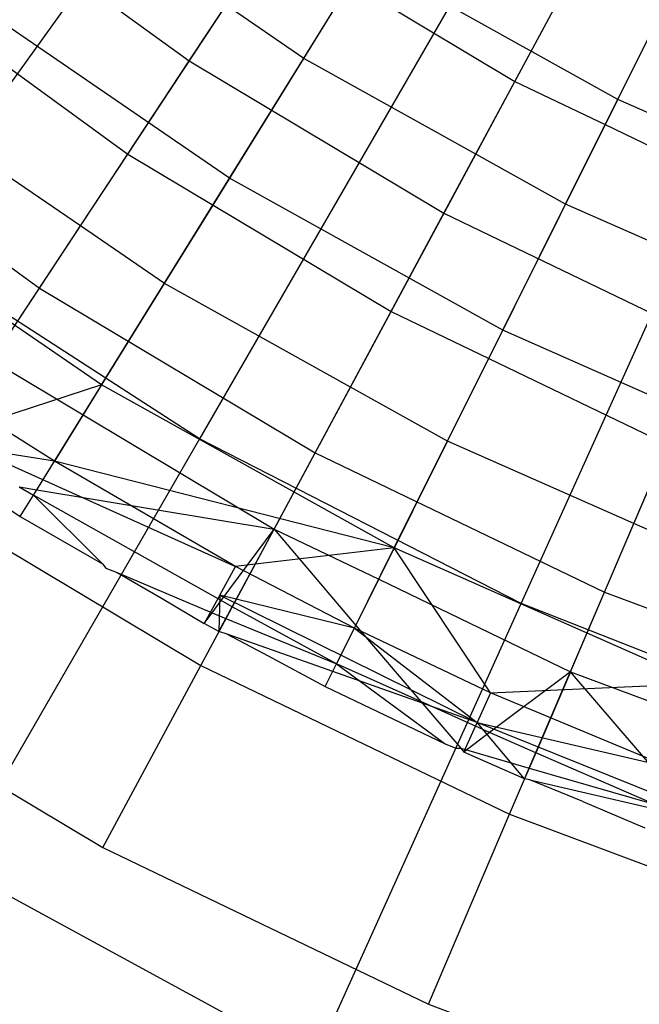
# Model space of a CAD drawing. Extents: x 0.1 to 25.1, y -5.4 to 12.3.
# Tile 25 of 107: x 11.519 to 11.863, y -1.478 to -0.931. Entities that reach past the tile are written whole.
import ezdxf

# ---------------------------------------------------------------- set-up
doc = ezdxf.new("R2010")
doc.units = 0
doc.header["$LTSCALE"] = 2.54
doc.layers.get('0').update_dxf_attribs({"color": 13, "linetype": 'CONTINUOUS'})

# ---------------------------------------------------------------- blocks, each defined once
blk = doc.blocks.new('GRUPUJ_1')
at = {"color": 0}
for p, q in [((11.32568, 4.36476, 18.47771), (11.59541, 4.73993, 18.62143)), ((11.32568, 4.36476, 18.47771), (11.59541, 4.73993, 18.62143)), ((11.72518, 4.65611, 18.62143), (11.49415, 4.25596, 18.47771)), ((11.72518, 4.65611, 18.62143), (11.49415, 4.25596, 18.47771)), ((11.48842, 4.46565, 6.85262), (11.57612, 4.59851, 6.73753)), ((11.48842, 4.46565, 6.85262), (11.57612, 4.59851, 6.73753)), ((11.67262, 4.16446, 18.47771), (11.86265, 4.58563, 18.62143)), ((11.67262, 4.16446, 18.47771), (11.86265, 4.58563, 18.62143)), ((11.72629, 4.44431, 6.96458), (11.79348, 4.57926, 6.85643)), ((11.72629, 4.44431, 6.96458), (11.79348, 4.57926, 6.85643)), ((11.35512, 4.5625, 6.85262), (11.48842, 4.46565, 6.85262)), ((11.35512, 4.5625, 6.85262), (11.48842, 4.46565, 6.85262)), ((11.66924, 4.45432, 6.91492), (11.72102, 4.55055, 6.83722)), ((11.66924, 4.45432, 6.91492), (11.72102, 4.55055, 6.83722)), ((11.51084, 4.40059, 7.08212), (11.58622, 4.52233, 6.96458)), ((11.51084, 4.40059, 7.08212), (11.58622, 4.52233, 6.96458)), ((11.72629, 4.44431, 6.96458), (11.58622, 4.52233, 6.96458)), ((11.72629, 4.44431, 6.96458), (11.58622, 4.52233, 6.96458)), ((11.62986, 4.38115, 6.85262), (11.7053, 4.52133, 6.73753)), ((11.62986, 4.38115, 6.85262), (11.7053, 4.52133, 6.73753)), ((11.71933, 4.43034, 6.91509), (11.76651, 4.5251, 6.83708)), ((11.71933, 4.43034, 6.91509), (11.76651, 4.5251, 6.83708)), ((11.55199, 4.46705, 6.95188), (11.57797, 4.50901, 6.91511)), ((11.55199, 4.46705, 6.95188), (11.57797, 4.50901, 6.91511)), ((11.57797, 4.50901, 6.91511), (11.66924, 4.45432, 6.91492)), ((11.57797, 4.50901, 6.91511), (11.66924, 4.45432, 6.91492)), ((11.51084, 4.40059, 7.08212), (11.36766, 4.49868, 7.08212)), ((11.51084, 4.40059, 7.08212), (11.36766, 4.49868, 7.08212)), ((11.45423, 4.41387, 7.03264), (11.5089, 4.49668, 6.95199)), ((11.45423, 4.41387, 7.03264), (11.5089, 4.49668, 6.95199)), ((11.55199, 4.46705, 6.95188), (11.5089, 4.49668, 6.95199)), ((11.55199, 4.46705, 6.95188), (11.5089, 4.49668, 6.95199)), ((11.35706, 4.48463, 7.0328), (11.45423, 4.41387, 7.03264)), ((11.35706, 4.48463, 7.0328), (11.45423, 4.41387, 7.03264)), ((11.50162, 4.38569, 7.03277), (11.55199, 4.46705, 6.95188)), ((11.50162, 4.38569, 7.03277), (11.55199, 4.46705, 6.95188)), ((11.6475, 4.41393, 6.95197), (11.55199, 4.46705, 6.95188)), ((11.6475, 4.41393, 6.95197), (11.55199, 4.46705, 6.95188)), ((11.40519, 4.33957, 6.97766), (11.48842, 4.46565, 6.85262)), ((11.40519, 4.33957, 6.97766), (11.48842, 4.46565, 6.85262)), ((11.48842, 4.46565, 6.85262), (11.62986, 4.38115, 6.85262)), ((11.48842, 4.46565, 6.85262), (11.62986, 4.38115, 6.85262)), ((11.6475, 4.41393, 6.95197), (11.66924, 4.45432, 6.91492)), ((11.6475, 4.41393, 6.95197), (11.66924, 4.45432, 6.91492)), ((11.66924, 4.45432, 6.91492), (11.71933, 4.43034, 6.91509)), ((11.66924, 4.45432, 6.91492), (11.71933, 4.43034, 6.91509)), ((11.26092, 4.44438, 6.97766), (11.40519, 4.33957, 6.97766)), ((11.26092, 4.44438, 6.97766), (11.40519, 4.33957, 6.97766)), ((11.66247, 4.31614, 7.08212), (11.72629, 4.44431, 6.96458)), ((11.66247, 4.31614, 7.08212), (11.72629, 4.44431, 6.96458)), ((11.87296, 4.37955, 6.96458), (11.72629, 4.44431, 6.96458)), ((11.87296, 4.37955, 6.96458), (11.72629, 4.44431, 6.96458)), ((11.42795, 4.37405, 7.0766), (11.32616, 4.44371, 7.07654)), ((11.42795, 4.37405, 7.0766), (11.32616, 4.44371, 7.07654)), ((11.69731, 4.38611, 6.95188), (11.71933, 4.43034, 6.91509)), ((11.69731, 4.38611, 6.95188), (11.71933, 4.43034, 6.91509)), ((11.71933, 4.43034, 6.91509), (11.81097, 4.38607, 6.91492)), ((11.71933, 4.43034, 6.91509), (11.81097, 4.38607, 6.91492)), ((11.42795, 4.37405, 7.0766), (11.45423, 4.41387, 7.03264)), ((11.42795, 4.37405, 7.0766), (11.45423, 4.41387, 7.03264)), ((11.45423, 4.41387, 7.03264), (11.50162, 4.38569, 7.03277)), ((11.45423, 4.41387, 7.03264), (11.50162, 4.38569, 7.03277)), ((11.60046, 4.3265, 7.03264), (11.6475, 4.41393, 6.95197)), ((11.60046, 4.3265, 7.03264), (11.6475, 4.41393, 6.95197)), ((11.69731, 4.38611, 6.95188), (11.6475, 4.41393, 6.95197)), ((11.69731, 4.38611, 6.95188), (11.6475, 4.41393, 6.95197)), ((11.43976, 4.28579, 7.20851), (11.51084, 4.40059, 7.08212)), ((11.43976, 4.28579, 7.20851), (11.51084, 4.40059, 7.08212)), ((11.66247, 4.31614, 7.08212), (11.51084, 4.40059, 7.08212)), ((11.66247, 4.31614, 7.08212), (11.51084, 4.40059, 7.08212)), ((11.43976, 4.28579, 7.20851), (11.28629, 4.39092, 7.20851)), ((11.43976, 4.28579, 7.20851), (11.28629, 4.39092, 7.20851)), ((11.47459, 4.34204, 7.07654), (11.50162, 4.38569, 7.03277)), ((11.47459, 4.34204, 7.07654), (11.50162, 4.38569, 7.03277)), ((11.50162, 4.38569, 7.03277), (11.60046, 4.3265, 7.03264)), ((11.50162, 4.38569, 7.03277), (11.60046, 4.3265, 7.03264)), ((11.65468, 4.3005, 7.03276), (11.69731, 4.38611, 6.95188)), ((11.65468, 4.3005, 7.03276), (11.69731, 4.38611, 6.95188)), ((11.79296, 4.34394, 6.95195), (11.69731, 4.38611, 6.95188)), ((11.79296, 4.34394, 6.95195), (11.69731, 4.38611, 6.95188)), ((11.55827, 4.24811, 6.97766), (11.62986, 4.38115, 6.85262)), ((11.55827, 4.24811, 6.97766), (11.62986, 4.38115, 6.85262)), ((11.62986, 4.38115, 6.85262), (11.77831, 4.30966, 6.85262)), ((11.62986, 4.38115, 6.85262), (11.77831, 4.30966, 6.85262)), ((11.37873, 4.29948, 7.15925), (11.42795, 4.37405, 7.0766)), ((11.37873, 4.29948, 7.15925), (11.42795, 4.37405, 7.0766)), ((11.47459, 4.34204, 7.07654), (11.42795, 4.37405, 7.0766)), ((11.47459, 4.34204, 7.07654), (11.42795, 4.37405, 7.0766)), ((11.49415, 4.25596, 18.47771), (11.32568, 4.36476, 18.47771)), ((11.49415, 4.25596, 18.47771), (11.32568, 4.36476, 18.47771)), ((11.42951, 4.26924, 7.15934), (11.47459, 4.34204, 7.07654)), ((11.42951, 4.26924, 7.15934), (11.47459, 4.34204, 7.07654)), ((11.57788, 4.28455, 7.07658), (11.47459, 4.34204, 7.07654)), ((11.57788, 4.28455, 7.07658), (11.47459, 4.34204, 7.07654)), ((11.33137, 4.22774, 7.10368), (11.40519, 4.33957, 6.97766)), ((11.33137, 4.22774, 7.10368), (11.40519, 4.33957, 6.97766)), ((11.40519, 4.33957, 6.97766), (11.55827, 4.24811, 6.97766)), ((11.40519, 4.33957, 6.97766), (11.55827, 4.24811, 6.97766)), ((11.57788, 4.28455, 7.07658), (11.60046, 4.3265, 7.03264)), ((11.57788, 4.28455, 7.07658), (11.60046, 4.3265, 7.03264)), ((11.60046, 4.3265, 7.03264), (11.65468, 4.3005, 7.03276)), ((11.60046, 4.3265, 7.03264), (11.65468, 4.3005, 7.03276)), ((11.60228, 4.19527, 7.20851), (11.66247, 4.31614, 7.08212)), ((11.60228, 4.19527, 7.20851), (11.66247, 4.31614, 7.08212)), ((11.82123, 4.24604, 7.08212), (11.66247, 4.31614, 7.08212)), ((11.82123, 4.24604, 7.08212), (11.66247, 4.31614, 7.08212)), ((11.71893, 4.17074, 6.97766), (11.77831, 4.30966, 6.85262)), ((11.71893, 4.17074, 6.97766), (11.77831, 4.30966, 6.85262)), ((11.37873, 4.29948, 7.15925), (11.42951, 4.26924, 7.15934)), ((11.37873, 4.29948, 7.15925), (11.42951, 4.26924, 7.15934)), ((11.63177, 4.25449, 7.07654), (11.65468, 4.3005, 7.03276)), ((11.63177, 4.25449, 7.07654), (11.65468, 4.3005, 7.03276)), ((11.65468, 4.3005, 7.03276), (11.75392, 4.2526, 7.03264)), ((11.65468, 4.3005, 7.03276), (11.75392, 4.2526, 7.03264)), ((11.43976, 4.28579, 7.20851), (11.37819, 4.26586, 7.25948)), ((11.43976, 4.28579, 7.20851), (11.37819, 4.26586, 7.25948)), ((11.43976, 4.28579, 7.20851), (11.41355, 4.24346, 7.25948)), ((11.43976, 4.28579, 7.20851), (11.41355, 4.24346, 7.25948)), ((11.60228, 4.19527, 7.20851), (11.43976, 4.28579, 7.20851)), ((11.60228, 4.19527, 7.20851), (11.43976, 4.28579, 7.20851)), ((11.53551, 4.20581, 7.15925), (11.57788, 4.28455, 7.07658)), ((11.53551, 4.20581, 7.15925), (11.57788, 4.28455, 7.07658)), ((11.63177, 4.25449, 7.07654), (11.57788, 4.28455, 7.07658)), ((11.63177, 4.25449, 7.07654), (11.57788, 4.28455, 7.07658)), ((11.41355, 4.24346, 7.25948), (11.37819, 4.26586, 7.25948)), ((11.41355, 4.24346, 7.25948), (11.37819, 4.26586, 7.25948)), ((11.4037, 4.22755, 7.20776), (11.42951, 4.26924, 7.15934)), ((11.4037, 4.22755, 7.20776), (11.42951, 4.26924, 7.15934)), ((11.4037, 4.22755, 7.20776), (11.42951, 4.26924, 7.15934)), ((11.4037, 4.22755, 7.20776), (11.42951, 4.26924, 7.15934)), ((11.42951, 4.26924, 7.15934), (11.53551, 4.20581, 7.15925)), ((11.42951, 4.26924, 7.15934), (11.53551, 4.20581, 7.15925)), ((11.49415, 4.25596, 18.47771), (11.26874, 3.86553, 18.29638)), ((11.49415, 4.25596, 18.47771), (11.26874, 3.86553, 18.29638)), ((11.67262, 4.16446, 18.47771), (11.49415, 4.25596, 18.47771)), ((11.67262, 4.16446, 18.47771), (11.49415, 4.25596, 18.47771)), ((11.59363, 4.17789, 7.15932), (11.63177, 4.25449, 7.07654)), ((11.59363, 4.17789, 7.15932), (11.63177, 4.25449, 7.07654)), ((11.73522, 4.20883, 7.07656), (11.63177, 4.25449, 7.07654)), ((11.73522, 4.20883, 7.07656), (11.63177, 4.25449, 7.07654)), ((11.41355, 4.24346, 7.25948), (11.36835, 4.25066, 7.24224)), ((11.36835, 4.25066, 7.24224), (11.51408, 4.18507, 7.25948)), ((11.41355, 4.24346, 7.25948), (11.36835, 4.25066, 7.24224)), ((11.36835, 4.25066, 7.24224), (11.51408, 4.18507, 7.25948)), ((11.49477, 4.13011, 7.10368), (11.55827, 4.24811, 6.97766)), ((11.49477, 4.13011, 7.10368), (11.55827, 4.24811, 6.97766)), ((11.55827, 4.24811, 6.97766), (11.71893, 4.17074, 6.97766)), ((11.55827, 4.24811, 6.97766), (11.71893, 4.17074, 6.97766)), ((11.73522, 4.20883, 7.07656), (11.75392, 4.2526, 7.03264)), ((11.73522, 4.20883, 7.07656), (11.75392, 4.2526, 7.03264)), ((11.51408, 4.18507, 7.25948), (11.41355, 4.24346, 7.25948)), ((11.60228, 4.19527, 7.20851), (11.41355, 4.24346, 7.25948)), ((11.51408, 4.18507, 7.25948), (11.41355, 4.24346, 7.25948)), ((11.60228, 4.19527, 7.20851), (11.41355, 4.24346, 7.25948)), ((11.33137, 4.22774, 7.10368), (11.49477, 4.13011, 7.10368)), ((11.33137, 4.22774, 7.10368), (11.49477, 4.13011, 7.10368)), ((11.39404, 4.22928, 7.21145), (11.40191, 4.22466, 7.21031)), ((11.39404, 4.22928, 7.21145), (11.4037, 4.22755, 7.20776)), ((11.39404, 4.22928, 7.21145), (11.40191, 4.22466, 7.21031)), ((11.39404, 4.22928, 7.21145), (11.4037, 4.22755, 7.20776)), ((11.40191, 4.22466, 7.21031), (11.4037, 4.22755, 7.20776)), ((11.40191, 4.22466, 7.21031), (11.4037, 4.22755, 7.20776)), ((11.4037, 4.22755, 7.20776), (11.53551, 4.20581, 7.15925)), ((11.4037, 4.22755, 7.20776), (11.53551, 4.20581, 7.15925)), ((11.37671, 4.22465, 7.225), (11.39449, 4.21268, 7.225)), ((11.37671, 4.22465, 7.225), (11.39449, 4.21268, 7.225)), ((11.37671, 4.22465, 7.225), (11.39449, 4.21268, 7.225)), ((11.37671, 4.22465, 7.225), (11.39449, 4.21268, 7.225)), ((11.39449, 4.21268, 7.225), (11.40191, 4.22466, 7.21031)), ((11.39449, 4.21268, 7.225), (11.40191, 4.22466, 7.21031)), ((11.50617, 4.16608, 7.20988), (11.40191, 4.22466, 7.21031)), ((11.40191, 4.22466, 7.21031), (11.44029, 4.18641, 7.22463)), ((11.40191, 4.22466, 7.21031), (11.44029, 4.18641, 7.22463)), ((11.50617, 4.16608, 7.20988), (11.40191, 4.22466, 7.21031)), ((11.39449, 4.21268, 7.225), (11.44029, 4.18641, 7.22463)), ((11.39449, 4.21268, 7.225), (11.44029, 4.18641, 7.22463)), ((11.39449, 4.21268, 7.225), (11.44029, 4.18641, 7.22463)), ((11.39449, 4.21268, 7.225), (11.44029, 4.18641, 7.22463)), ((11.50617, 4.16608, 7.20988), (11.53551, 4.20581, 7.15925)), ((11.50617, 4.16608, 7.20988), (11.53551, 4.20581, 7.15925)), ((11.51231, 4.16269, 7.2099), (11.53551, 4.20581, 7.15925)), ((11.51231, 4.16269, 7.2099), (11.53551, 4.20581, 7.15925)), ((11.53551, 4.20581, 7.15925), (11.58088, 4.1523, 7.18743)), ((11.53551, 4.20581, 7.15925), (11.59363, 4.17789, 7.15932)), ((11.53551, 4.20581, 7.15925), (11.59363, 4.17789, 7.15932)), ((11.53551, 4.20581, 7.15925), (11.58088, 4.1523, 7.18743)), ((11.70005, 4.12657, 7.15925), (11.73522, 4.20883, 7.07656)), ((11.70005, 4.12657, 7.15925), (11.73522, 4.20883, 7.07656)), ((11.79635, 4.18182, 7.07654), (11.73522, 4.20883, 7.07656)), ((11.79635, 4.18182, 7.07654), (11.73522, 4.20883, 7.07656)), ((11.60228, 4.19527, 7.20851), (11.51408, 4.18507, 7.25948)), ((11.60228, 4.19527, 7.20851), (11.51408, 4.18507, 7.25948)), ((11.58009, 4.1507, 7.25948), (11.60228, 4.19527, 7.20851)), ((11.58009, 4.1507, 7.25948), (11.60228, 4.19527, 7.20851)), ((11.65577, 4.11492, 7.25948), (11.60228, 4.19527, 7.20851)), ((11.77245, 4.12013, 7.20851), (11.60228, 4.19527, 7.20851)), ((11.65577, 4.11492, 7.25948), (11.60228, 4.19527, 7.20851)), ((11.77245, 4.12013, 7.20851), (11.60228, 4.19527, 7.20851)), ((11.44029, 4.18641, 7.22463), (11.4421, 4.18406, 7.225)), ((11.44029, 4.18641, 7.22463), (11.4421, 4.18406, 7.225)), ((11.44029, 4.18641, 7.22463), (11.4421, 4.18406, 7.225)), ((11.44029, 4.18641, 7.22463), (11.4421, 4.18406, 7.225)), ((11.4421, 4.18406, 7.225), (11.44836, 4.18175, 7.22465)), ((11.4421, 4.18406, 7.225), (11.44836, 4.18175, 7.22465)), ((11.4421, 4.18406, 7.225), (11.44836, 4.18175, 7.22465)), ((11.4421, 4.18406, 7.225), (11.44836, 4.18175, 7.22465)), ((11.50544, 4.16916, 7.24224), (11.51408, 4.18507, 7.25948)), ((11.50544, 4.16916, 7.24224), (11.51408, 4.18507, 7.25948)), ((11.58009, 4.1507, 7.25948), (11.51408, 4.18507, 7.25948)), ((11.58009, 4.1507, 7.25948), (11.51408, 4.18507, 7.25948)), ((11.44836, 4.18175, 7.22465), (11.4733, 4.16723, 7.225)), ((11.44836, 4.18175, 7.22465), (11.50119, 4.15929, 7.21797)), ((11.44836, 4.18175, 7.22465), (11.4733, 4.16723, 7.225)), ((11.44836, 4.18175, 7.22465), (11.50119, 4.15929, 7.21797)), ((11.44836, 4.18175, 7.22465), (11.50119, 4.15929, 7.21797)), ((11.44836, 4.18175, 7.22465), (11.4733, 4.16723, 7.225)), ((11.58088, 4.1523, 7.18743), (11.59363, 4.17789, 7.15932)), ((11.58088, 4.1523, 7.18743), (11.59363, 4.17789, 7.15932)), ((11.58088, 4.1523, 7.18743), (11.59363, 4.17789, 7.15932)), ((11.58088, 4.1523, 7.18743), (11.59363, 4.17789, 7.15932)), ((11.59363, 4.17789, 7.15932), (11.70005, 4.12657, 7.15925)), ((11.59363, 4.17789, 7.15932), (11.70005, 4.12657, 7.15925)), ((11.4733, 4.16723, 7.225), (11.49679, 4.15326, 7.225)), ((11.4733, 4.16723, 7.225), (11.49679, 4.15326, 7.225)), ((11.4733, 4.16723, 7.225), (11.49679, 4.15326, 7.225)), ((11.50544, 4.16916, 7.24224), (11.49679, 4.15326, 7.225)), ((11.50544, 4.16916, 7.24224), (11.49679, 4.15326, 7.225)), ((11.50119, 4.15929, 7.21797), (11.50617, 4.16608, 7.20988)), ((11.50119, 4.15929, 7.21797), (11.50617, 4.16608, 7.20988)), ((11.50119, 4.15929, 7.21797), (11.50617, 4.16608, 7.20988)), ((11.50544, 4.16916, 7.24224), (11.50488, 4.14889, 7.225)), ((11.50544, 4.16916, 7.24224), (11.50488, 4.14889, 7.225)), ((11.58009, 4.1507, 7.25948), (11.50544, 4.16916, 7.24224)), ((11.50544, 4.16916, 7.24224), (11.64836, 4.0984, 7.24224)), ((11.50544, 4.16916, 7.24224), (11.64836, 4.0984, 7.24224)), ((11.58009, 4.1507, 7.25948), (11.50544, 4.16916, 7.24224)), ((11.51231, 4.16269, 7.2099), (11.50617, 4.16608, 7.20988)), ((11.51231, 4.16269, 7.2099), (11.50617, 4.16608, 7.20988)), ((11.51231, 4.16269, 7.2099), (11.50617, 4.16608, 7.20988)), ((11.66627, 4.04752, 7.10368), (11.71893, 4.17074, 6.97766)), ((11.66627, 4.04752, 7.10368), (11.71893, 4.17074, 6.97766)), ((11.71893, 4.17074, 6.97766), (11.88588, 4.10808, 6.97766)), ((11.71893, 4.17074, 6.97766), (11.88588, 4.10808, 6.97766)), ((11.4872, 3.75353, 18.29638), (11.67262, 4.16446, 18.47771)), ((11.4872, 3.75353, 18.29638), (11.67262, 4.16446, 18.47771)), ((11.50878, 4.15614, 7.2171), (11.51231, 4.16269, 7.2099)), ((11.50878, 4.15614, 7.2171), (11.51231, 4.16269, 7.2099)), ((11.50878, 4.15614, 7.2171), (11.51231, 4.16269, 7.2099)), ((11.57023, 4.1309, 7.21031), (11.51231, 4.16269, 7.2099)), ((11.57023, 4.1309, 7.21031), (11.51231, 4.16269, 7.2099)), ((11.8593, 4.09119, 18.47771), (11.67262, 4.16446, 18.47771)), ((11.8593, 4.09119, 18.47771), (11.67262, 4.16446, 18.47771)), ((11.49679, 4.15326, 7.225), (11.50119, 4.15929, 7.21797)), ((11.49679, 4.15326, 7.225), (11.50119, 4.15929, 7.21797)), ((11.50119, 4.15929, 7.21797), (11.50878, 4.15614, 7.2171)), ((11.50119, 4.15929, 7.21797), (11.50878, 4.15614, 7.2171)), ((11.50488, 4.14889, 7.225), (11.50878, 4.15614, 7.2171)), ((11.50488, 4.14889, 7.225), (11.50878, 4.15614, 7.2171)), ((11.50488, 4.14889, 7.225), (11.50878, 4.15614, 7.2171)), ((11.50878, 4.15614, 7.2171), (11.57023, 4.1309, 7.21031)), ((11.50878, 4.15614, 7.2171), (11.57023, 4.1309, 7.21031)), ((11.50488, 4.14889, 7.225), (11.49679, 4.15326, 7.225)), ((11.50488, 4.14889, 7.225), (11.49679, 4.15326, 7.225)), ((11.50488, 4.14889, 7.225), (11.49679, 4.15326, 7.225)), ((11.57023, 4.1309, 7.21031), (11.58088, 4.1523, 7.18743)), ((11.57023, 4.1309, 7.21031), (11.58088, 4.1523, 7.18743)), ((11.65577, 4.11492, 7.25948), (11.58009, 4.1507, 7.25948)), ((11.58009, 4.1507, 7.25948), (11.64836, 4.0984, 7.24224)), ((11.58009, 4.1507, 7.25948), (11.64836, 4.0984, 7.24224)), ((11.65577, 4.11492, 7.25948), (11.58009, 4.1507, 7.25948)), ((11.58088, 4.1523, 7.18743), (11.61707, 4.11011, 7.21019)), ((11.58088, 4.1523, 7.18743), (11.61707, 4.11011, 7.21019)), ((11.58088, 4.1523, 7.18743), (11.61707, 4.11011, 7.21019)), ((11.58088, 4.1523, 7.18743), (11.61707, 4.11011, 7.21019)), ((11.50948, 4.14747, 7.22527), (11.50488, 4.14889, 7.225)), ((11.50948, 4.14747, 7.22527), (11.50488, 4.14889, 7.225)), ((11.50948, 4.14747, 7.22527), (11.50488, 4.14889, 7.225)), ((11.50948, 4.14747, 7.22527), (11.50488, 4.14889, 7.225)), ((11.50948, 4.14747, 7.22527), (11.53219, 4.13544, 7.225)), ((11.50948, 4.14747, 7.22527), (11.53219, 4.13544, 7.225)), ((11.50948, 4.14747, 7.22527), (11.53219, 4.13544, 7.225)), ((11.64836, 4.0984, 7.24224), (11.50948, 4.14747, 7.22527)), ((11.64836, 4.0984, 7.24224), (11.50948, 4.14747, 7.22527)), ((11.50948, 4.14747, 7.22527), (11.53219, 4.13544, 7.225)), ((11.53219, 4.13544, 7.225), (11.56395, 4.11829, 7.225)), ((11.53219, 4.13544, 7.225), (11.56395, 4.11829, 7.225)), ((11.53219, 4.13544, 7.225), (11.56395, 4.11829, 7.225)), ((11.53219, 4.13544, 7.225), (11.56395, 4.11829, 7.225)), ((11.26816, 4.13197, 7.225), (11.4404, 4.02906, 7.225)), ((11.26816, 4.13197, 7.225), (11.4404, 4.02906, 7.225)), ((11.4404, 4.02906, 7.225), (11.49477, 4.13011, 7.10368)), ((11.4404, 4.02906, 7.225), (11.49477, 4.13011, 7.10368)), ((11.49477, 4.13011, 7.10368), (11.66627, 4.04752, 7.10368)), ((11.49477, 4.13011, 7.10368), (11.66627, 4.04752, 7.10368)), ((11.56395, 4.11829, 7.225), (11.57023, 4.1309, 7.21031)), ((11.56395, 4.11829, 7.225), (11.57023, 4.1309, 7.21031)), ((11.57023, 4.1309, 7.21031), (11.63058, 4.08656, 7.225)), ((11.61707, 4.11011, 7.21019), (11.57023, 4.1309, 7.21031)), ((11.57023, 4.1309, 7.21031), (11.63058, 4.08656, 7.225)), ((11.61707, 4.11011, 7.21019), (11.57023, 4.1309, 7.21031)), ((11.70005, 4.12657, 7.15925), (11.65516, 4.0929, 7.20986)), ((11.70005, 4.12657, 7.15925), (11.65516, 4.0929, 7.20986)), ((11.70005, 4.12657, 7.15925), (11.68083, 4.08159, 7.20988)), ((11.70005, 4.12657, 7.15925), (11.68083, 4.08159, 7.20988)), ((11.75163, 4.06638, 7.19677), (11.70005, 4.12657, 7.15925)), ((11.70005, 4.12657, 7.15925), (11.76546, 4.10207, 7.1593)), ((11.70005, 4.12657, 7.15925), (11.76546, 4.10207, 7.1593)), ((11.75163, 4.06638, 7.19677), (11.70005, 4.12657, 7.15925)), ((11.56395, 4.11829, 7.225), (11.63058, 4.08656, 7.225)), ((11.56395, 4.11829, 7.225), (11.63058, 4.08656, 7.225)), ((11.56395, 4.11829, 7.225), (11.63058, 4.08656, 7.225)), ((11.56395, 4.11829, 7.225), (11.63058, 4.08656, 7.225)), ((11.65577, 4.11492, 7.25948), (11.77245, 4.12013, 7.20851)), ((11.65577, 4.11492, 7.25948), (11.77245, 4.12013, 7.20851)), ((11.65577, 4.11492, 7.25948), (11.64836, 4.0984, 7.24224)), ((11.65577, 4.11492, 7.25948), (11.64836, 4.0984, 7.24224)), ((11.75447, 4.07371, 7.25948), (11.65577, 4.11492, 7.25948)), ((11.75447, 4.07371, 7.25948), (11.65577, 4.11492, 7.25948)), ((11.65516, 4.0929, 7.20986), (11.61707, 4.11011, 7.21019)), ((11.65516, 4.0929, 7.20986), (11.61707, 4.11011, 7.21019)), ((11.61707, 4.11011, 7.21019), (11.63913, 4.08406, 7.22388)), ((11.61707, 4.11011, 7.21019), (11.63913, 4.08406, 7.22388)), ((11.65516, 4.0929, 7.20986), (11.61707, 4.11011, 7.21019)), ((11.61707, 4.11011, 7.21019), (11.63913, 4.08406, 7.22388)), ((11.61707, 4.11011, 7.21019), (11.63913, 4.08406, 7.22388)), ((11.65516, 4.0929, 7.20986), (11.61707, 4.11011, 7.21019)), ((11.64096, 4.08188, 7.225), (11.64836, 4.0984, 7.24224)), ((11.64096, 4.08188, 7.225), (11.64836, 4.0984, 7.24224)), ((11.64836, 4.0984, 7.24224), (11.75447, 4.07371, 7.25948)), ((11.67465, 4.06713, 7.225), (11.64836, 4.0984, 7.24224)), ((11.79628, 4.03878, 7.24224), (11.64836, 4.0984, 7.24224)), ((11.64836, 4.0984, 7.24224), (11.75447, 4.07371, 7.25948)), ((11.67465, 4.06713, 7.225), (11.64836, 4.0984, 7.24224)), ((11.79628, 4.03878, 7.24224), (11.64836, 4.0984, 7.24224)), ((11.65516, 4.0929, 7.20986), (11.64096, 4.08188, 7.225)), ((11.65516, 4.0929, 7.20986), (11.64096, 4.08188, 7.225)), ((11.68083, 4.08159, 7.20988), (11.65516, 4.0929, 7.20986)), ((11.68083, 4.08159, 7.20988), (11.65516, 4.0929, 7.20986)), ((11.68083, 4.08159, 7.20988), (11.65516, 4.0929, 7.20986)), ((11.68083, 4.08159, 7.20988), (11.65516, 4.0929, 7.20986)), ((11.63058, 4.08656, 7.225), (11.63649, 4.08408, 7.225)), ((11.63058, 4.08656, 7.225), (11.63649, 4.08408, 7.225)), ((11.63058, 4.08656, 7.225), (11.63649, 4.08408, 7.225)), ((11.63058, 4.08656, 7.225), (11.63649, 4.08408, 7.225)), ((11.63649, 4.08408, 7.225), (11.63913, 4.08406, 7.22388)), ((11.63649, 4.08408, 7.225), (11.63913, 4.08406, 7.22388)), ((11.63649, 4.08408, 7.225), (11.63913, 4.08406, 7.22388)), ((11.63649, 4.08408, 7.225), (11.63913, 4.08406, 7.22388)), ((11.63913, 4.08406, 7.22388), (11.64096, 4.08188, 7.225)), ((11.63913, 4.08406, 7.22388), (11.67713, 4.07294, 7.21892)), ((11.63913, 4.08406, 7.22388), (11.64096, 4.08188, 7.225)), ((11.63913, 4.08406, 7.22388), (11.67713, 4.07294, 7.21892)), ((11.63913, 4.08406, 7.22388), (11.64096, 4.08188, 7.225)), ((11.63913, 4.08406, 7.22388), (11.64096, 4.08188, 7.225)), ((11.67465, 4.06713, 7.225), (11.64096, 4.08188, 7.225)), ((11.67465, 4.06713, 7.225), (11.64096, 4.08188, 7.225)), ((11.67465, 4.06713, 7.225), (11.64096, 4.08188, 7.225)), ((11.67465, 4.06713, 7.225), (11.64096, 4.08188, 7.225)), ((11.68083, 4.08159, 7.20988), (11.67713, 4.07294, 7.21892)), ((11.68083, 4.08159, 7.20988), (11.67713, 4.07294, 7.21892)), ((11.68083, 4.08159, 7.20988), (11.67713, 4.07294, 7.21892)), ((11.68083, 4.08159, 7.20988), (11.67713, 4.07294, 7.21892)), ((11.74648, 4.05308, 7.21031), (11.68083, 4.08159, 7.20988)), ((11.74648, 4.05308, 7.21031), (11.68083, 4.08159, 7.20988)), ((11.25453, 4.07491, 7.325), (11.56271, 3.90733, 7.325)), ((11.25453, 4.07491, 7.325), (11.56271, 3.90733, 7.325)), ((11.67713, 4.07294, 7.21892), (11.67465, 4.06713, 7.225)), ((11.67713, 4.07294, 7.21892), (11.67465, 4.06713, 7.225)), ((11.67713, 4.07294, 7.21892), (11.67465, 4.06713, 7.225)), ((11.67713, 4.07294, 7.21892), (11.67465, 4.06713, 7.225)), ((11.67713, 4.07294, 7.21892), (11.74648, 4.05308, 7.21031)), ((11.67713, 4.07294, 7.21892), (11.74648, 4.05308, 7.21031)), ((11.67757, 4.06661, 7.2252), (11.67465, 4.06713, 7.225)), ((11.67757, 4.06661, 7.2252), (11.67465, 4.06713, 7.225)), ((11.67757, 4.06661, 7.2252), (11.67465, 4.06713, 7.225)), ((11.67757, 4.06661, 7.2252), (11.67465, 4.06713, 7.225)), ((11.70686, 4.05447, 7.225), (11.67757, 4.06661, 7.2252)), ((11.70686, 4.05447, 7.225), (11.67757, 4.06661, 7.2252)), ((11.70686, 4.05447, 7.225), (11.67757, 4.06661, 7.2252)), ((11.67757, 4.06661, 7.2252), (11.79628, 4.03878, 7.24224)), ((11.70686, 4.05447, 7.225), (11.67757, 4.06661, 7.2252)), ((11.67757, 4.06661, 7.2252), (11.79628, 4.03878, 7.24224)), ((11.70686, 4.05447, 7.225), (11.74139, 4.03994, 7.225)), ((11.70686, 4.05447, 7.225), (11.74139, 4.03994, 7.225)), ((11.70686, 4.05447, 7.225), (11.74139, 4.03994, 7.225)), ((11.70686, 4.05447, 7.225), (11.74139, 4.03994, 7.225)), ((11.62117, 3.94201, 7.225), (11.66627, 4.04752, 7.10368)), ((11.62117, 3.94201, 7.225), (11.66627, 4.04752, 7.10368)), ((11.66627, 4.04752, 7.10368), (11.84448, 3.98064, 7.10368)), ((11.66627, 4.04752, 7.10368), (11.84448, 3.98064, 7.10368)), ((11.4404, 4.02906, 7.225), (11.62117, 3.94201, 7.225)), ((11.4404, 4.02906, 7.225), (11.62117, 3.94201, 7.225)), ((11.62117, 3.94201, 7.225), (11.80902, 3.87151, 7.225)), ((11.62117, 3.94201, 7.225), (11.80902, 3.87151, 7.225))]:
    blk.add_line(p, q, dxfattribs=at)

msp = doc.modelspace()

# ---------------------------------------------------------------- block references
at = {"color": 0}
msp.add_blockref('GRUPUJ_1', (0.125, -5.41988, 0.188), dxfattribs=at)

doc.saveas('drawing.dxf')
